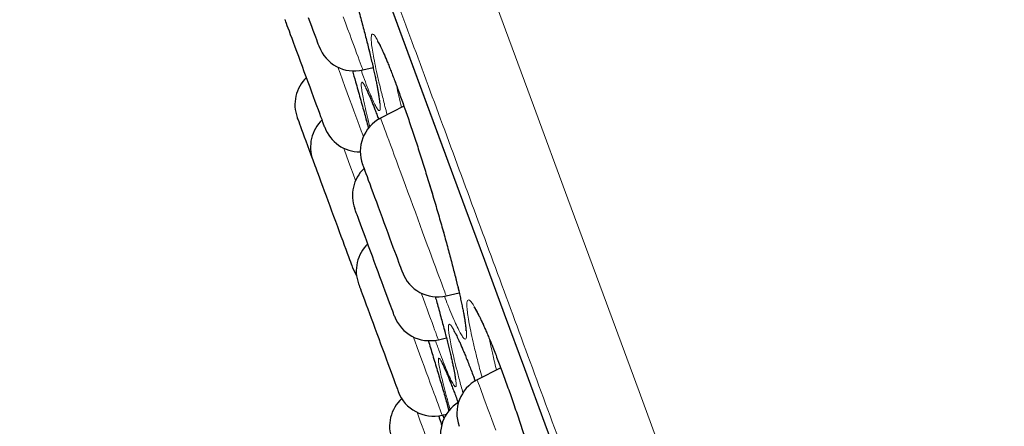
# Model space of a CAD drawing. Header units: millimetres. Extents: x 8 to 976, y 12 to 967.
# Tile 23 of 256: x 57.58 to 70.68, y 825.13 to 830.54. Entities that reach past the tile are written whole.
import ezdxf

# ---------------------------------------------------------------- set-up
doc = ezdxf.new("R2010")
doc.units = ezdxf.units.MM

msp = doc.modelspace()

# ---------------------------------------------------------------- linework, layer by layer
at = {"color": 7, "linetype": 'Continuous', "lineweight": 30}
for p, q in [((62.145, 829.873), (62.282, 829.905)), ((62.692, 829.39), (62.382, 829.23)), ((63.254, 826.866), (63.428, 826.907)), ((63.15, 826.282), (63.257, 826.307)), ((63.98, 825.908), (63.667, 825.747)), ((63.273, 825.403), (63.291, 825.337)), ((63.2, 825.279), (63.257, 825.292)), ((63.227, 825.235), (63.211, 825.281))]:
    msp.add_line(p, q, dxfattribs=at)
at = {"color": 252, "linetype": 'Continuous', "lineweight": 0}
for p, q in [((63.732, 825.78), (63.707, 825.871)), ((63.274, 825.399), (63.292, 825.337))]:
    msp.add_line(p, q, dxfattribs=at)
at = {"color": 252, "linetype": 'Continuous', "lineweight": 0, "flags": 128}
for points in [[(60.865, 839.026), (61.193, 838.139), (61.537, 837.205), (61.899, 836.226), (62.283, 835.184), (62.683, 834.1), (63.098, 832.975), (63.527, 831.812), (63.97, 830.612), (64.416, 829.4), (64.875, 828.158), (65.343, 826.888), (65.821, 825.592), (66.317, 824.249), (66.82, 822.884), (67.331, 821.499), (67.848, 820.099), (68.369, 818.685), (68.886, 817.285), (69.405, 815.877), (69.926, 814.465), (70.448, 813.049)], [(62.499, 830.774), (62.743, 830.113), (62.991, 829.439), (63.244, 828.754), (63.5, 828.058), (63.761, 827.352), (64.025, 826.635), (64.293, 825.909), (64.565, 825.173), (64.839, 824.429), (65.117, 823.677), (65.397, 822.917), (65.68, 822.15), (65.965, 821.377), (66.253, 820.598), (66.542, 819.813), (66.834, 819.023), (67.127, 818.228), (67.421, 817.43), (67.717, 816.629), (68.013, 815.825), (68.311, 815.018), (68.609, 814.21)], [(61.885, 830.579), (61.914, 830.498), (61.943, 830.421), (61.97, 830.347), (61.996, 830.278), (62.02, 830.213), (62.042, 830.152), (62.062, 830.097), (62.081, 830.048), (62.097, 830.004), (62.111, 829.966), (62.122, 829.934), (62.132, 829.909), (62.139, 829.89), (62.143, 829.878), (62.145, 829.873), (62.145, 829.873)], [(62.153, 828.985), (62.144, 829.01), (62.124, 829.064), (62.102, 829.123), (62.078, 829.187), (62.053, 829.256), (62.026, 829.329), (61.998, 829.406), (61.968, 829.486), (61.938, 829.568), (61.906, 829.653), (61.874, 829.74), (61.842, 829.828), (61.812, 829.91)], [(62.382, 829.23), (62.383, 829.229), (62.385, 829.222), (62.39, 829.209), (62.398, 829.188), (62.408, 829.161), (62.42, 829.128), (62.434, 829.089), (62.451, 829.043), (62.47, 828.992), (62.491, 828.936), (62.513, 828.874), (62.538, 828.808)], [(61.889, 828.832), (61.9, 828.805), (61.927, 828.73), (61.956, 828.652), (61.986, 828.571), (62.016, 828.488), (62.048, 828.402), (62.048, 828.401)], [(62.538, 828.808), (62.564, 828.737), (62.592, 828.663), (62.62, 828.584), (62.65, 828.503), (62.681, 828.419), (62.713, 828.334), (62.745, 828.246), (62.778, 828.157), (62.811, 828.068), (62.844, 827.978), (62.877, 827.889), (62.909, 827.801), (62.941, 827.715), (62.972, 827.63), (63.003, 827.547), (63.032, 827.468), (63.06, 827.392), (63.087, 827.319), (63.112, 827.251), (63.136, 827.187), (63.157, 827.128), (63.177, 827.075), (63.195, 827.027), (63.21, 826.985), (63.224, 826.949), (63.235, 826.919), (63.243, 826.896), (63.249, 826.879), (63.253, 826.869), (63.254, 826.866)], [(63.15, 826.282), (63.15, 826.282), (63.148, 826.288), (63.143, 826.3), (63.136, 826.319), (63.127, 826.344), (63.115, 826.376), (63.101, 826.414), (63.085, 826.459), (63.066, 826.509), (63.046, 826.564), (63.024, 826.624), (63, 826.69), (62.974, 826.76), (62.947, 826.833), (62.921, 826.903)], [(62.817, 826.319), (62.835, 826.268), (62.868, 826.18), (62.899, 826.094), (62.93, 826.01), (62.96, 825.929), (62.989, 825.851), (63.017, 825.776), (63.043, 825.705), (63.068, 825.638), (63.09, 825.576), (63.111, 825.52), (63.13, 825.468), (63.147, 825.423), (63.162, 825.383), (63.174, 825.349), (63.184, 825.322), (63.192, 825.301), (63.197, 825.287), (63.2, 825.28), (63.2, 825.279)], [(63.667, 825.747), (63.668, 825.745), (63.671, 825.736), (63.677, 825.72), (63.685, 825.698), (63.696, 825.669), (63.709, 825.634), (63.724, 825.592), (63.741, 825.545), (63.761, 825.492), (63.782, 825.434), (63.806, 825.371), (63.831, 825.304), (63.857, 825.232), (63.885, 825.156)], [(63.067, 824.774), (63.048, 824.824), (63.018, 824.906), (62.989, 824.985), (62.961, 825.06), (62.935, 825.132), (62.91, 825.2), (62.886, 825.263), (62.867, 825.316)], [(63.885, 825.156), (63.914, 825.077)]]:
    msp.add_lwpolyline(points, dxfattribs=at)
at = {"color": 7, "linetype": 'Continuous', "lineweight": 30, "flags": 128}
for points in [[(62.502, 830.761), (62.746, 830.1), (62.994, 829.428), (63.246, 828.743), (63.503, 828.048), (63.764, 827.341), (64.028, 826.625), (64.295, 825.899), (64.567, 825.164), (64.841, 824.421), (65.118, 823.669), (65.398, 822.91), (65.681, 822.144), (65.966, 821.371), (66.253, 820.592), (66.543, 819.807), (66.834, 819.018), (67.127, 818.224), (67.421, 817.427), (67.716, 816.626), (68.013, 815.822), (68.31, 815.016), (68.608, 814.209)], [(61.639, 829.109), (61.639, 829.11), (61.636, 829.117), (61.631, 829.131), (61.623, 829.151), (61.614, 829.178), (61.602, 829.211), (61.587, 829.249), (61.571, 829.293), (61.553, 829.342), (61.534, 829.395), (61.512, 829.452), (61.49, 829.513), (61.467, 829.577), (61.442, 829.643), (61.417, 829.71), (61.392, 829.779), (61.366, 829.848), (61.341, 829.917), (61.316, 829.985), (61.291, 830.052), (61.267, 830.117), (61.245, 830.178), (61.223, 830.237), (61.203, 830.292), (61.184, 830.342), (61.167, 830.387), (61.153, 830.428), (61.14, 830.462), (61.129, 830.491), (61.121, 830.513), (61.115, 830.529), (61.112, 830.539), (61.111, 830.542)], [(61.419, 830.571), (61.441, 830.512), (61.462, 830.456), (61.481, 830.404), (61.499, 830.356), (61.514, 830.314), (61.528, 830.277), (61.539, 830.247), (61.548, 830.222), (61.555, 830.204), (61.559, 830.192), (61.561, 830.187), (61.561, 830.186)], [(61.272, 829.238), (61.273, 829.234), (61.277, 829.224), (61.283, 829.208), (61.291, 829.185), (61.302, 829.155), (61.315, 829.12), (61.33, 829.08), (61.347, 829.034), (61.366, 828.983), (61.386, 828.928), (61.408, 828.869), (61.431, 828.807), (61.455, 828.743), (61.479, 828.676), (61.479, 828.675)], [(61.488, 828.651), (61.496, 828.629), (61.506, 828.602), (61.519, 828.569), (61.533, 828.529), (61.549, 828.485), (61.568, 828.436), (61.588, 828.382), (61.609, 828.324), (61.631, 828.263), (61.655, 828.199), (61.679, 828.133), (61.705, 828.065), (61.73, 827.996), (61.755, 827.927), (61.781, 827.858), (61.806, 827.79), (61.83, 827.723), (61.854, 827.659), (61.877, 827.598), (61.898, 827.54), (61.918, 827.486), (61.937, 827.436), (61.953, 827.391), (61.968, 827.351), (61.98, 827.317), (61.99, 827.29), (61.998, 827.268), (62.004, 827.253), (62.007, 827.244), (62.008, 827.242)], [(62.142, 828.613), (62.142, 828.613), (62.143, 828.609), (62.147, 828.599), (62.153, 828.582), (62.162, 828.559), (62.173, 828.53), (62.186, 828.494), (62.201, 828.453), (62.218, 828.407), (62.236, 828.357)], [(62.236, 828.357), (62.257, 828.301), (62.278, 828.243), (62.301, 828.18), (62.325, 828.116), (62.35, 828.049), (62.375, 827.981), (62.401, 827.911), (62.426, 827.842), (62.451, 827.774), (62.476, 827.706), (62.501, 827.64), (62.524, 827.577), (62.546, 827.516), (62.567, 827.46), (62.587, 827.407), (62.605, 827.359), (62.621, 827.315), (62.634, 827.278), (62.646, 827.246), (62.656, 827.22), (62.663, 827.2), (62.668, 827.187), (62.67, 827.18), (62.671, 827.18)], [(62.566, 826.596), (62.566, 826.596), (62.564, 826.602), (62.559, 826.615), (62.552, 826.634), (62.543, 826.66), (62.531, 826.692), (62.517, 826.729), (62.501, 826.772), (62.484, 826.82), (62.464, 826.872), (62.443, 826.929), (62.421, 826.989), (62.398, 827.053), (62.373, 827.118), (62.349, 827.186), (62.323, 827.254), (62.298, 827.324), (62.272, 827.393), (62.247, 827.461), (62.222, 827.528), (62.198, 827.593), (62.175, 827.655), (62.154, 827.714), (62.133, 827.77), (62.114, 827.821), (62.097, 827.867), (62.082, 827.908), (62.069, 827.944), (62.058, 827.973), (62.049, 827.997), (62.043, 828.014), (62.039, 828.025), (62.038, 828.028), (62.038, 828.028)], [(62.008, 827.242), (62.032, 827.187), (62.061, 827.138)], [(62.088, 827.025), (62.088, 827.025), (62.09, 827.019), (62.095, 827.006), (62.102, 826.987), (62.112, 826.961), (62.123, 826.929)], [(62.123, 826.929), (62.137, 826.892), (62.153, 826.849), (62.171, 826.801), (62.19, 826.748), (62.211, 826.692), (62.233, 826.632), (62.257, 826.568), (62.281, 826.503), (62.306, 826.435), (62.331, 826.367), (62.357, 826.297), (62.382, 826.228), (62.407, 826.16), (62.432, 826.093), (62.456, 826.028), (62.479, 825.966), (62.501, 825.907), (62.521, 825.851), (62.54, 825.8), (62.557, 825.754), (62.572, 825.713), (62.585, 825.677), (62.596, 825.648), (62.605, 825.624), (62.611, 825.607), (62.615, 825.596), (62.617, 825.592), (62.617, 825.592)]]:
    msp.add_lwpolyline(points, dxfattribs=at)
at = {"color": 7, "linetype": 'Continuous', "lineweight": 30}
for centre, radius, start, end in [((62.031, 830.359), 0.5, 200.2488, 283.2488), ((61.741, 829.411), 0.5, 133.827, 200.2488), ((61.949, 828.848), 0.5, 133.827, 200.2488), ((62.611, 828.786), 0.5, 117.2488, 200.2488), ((62.108, 829.282), 0.5, 200.2488, 270.1249), ((79.863, 835.44), 19.589, 200.203, 200.2791), ((62.507, 828.201), 0.5, 133.827, 200.2488), ((62.557, 827.198), 0.5, 133.827, 200.2488), ((63.14, 827.353), 0.5, 200.2488, 283.2488), ((63.035, 826.769), 0.5, 200.2488, 283.2488), ((63.896, 825.303), 0.5, 117.2488, 200.2488), ((63.086, 825.765), 0.5, 200.2488, 283.2488), ((63.001, 825.129), 0.5, 132.4497, 200.2488), ((63.679, 825.024), 0.5, 121.4076, 200.2488)]:
    msp.add_arc(centre, radius, start, end, dxfattribs=at)
at = {"color": 252, "linetype": 'Continuous', "lineweight": 0}
for points, knots in [([(81.023, 780.848), (81.021, 780.854), (81.017, 780.866), (80.982, 780.962), (80.925, 781.114), (80.846, 781.329), (80.745, 781.602), (80.624, 781.932), (80.481, 782.318), (80.318, 782.76), (80.133, 783.261), (79.927, 783.821), (79.698, 784.44), (79.45, 785.113), (79.182, 785.84), (78.896, 786.614), (78.594, 787.432), (78.277, 788.293), (77.943, 789.199), (77.59, 790.154), (77.22, 791.159), (76.832, 792.21), (76.43, 793.301), (76.013, 794.43), (75.587, 795.586), (75.151, 796.768), (74.706, 797.973), (74.252, 799.205), (73.785, 800.469), (73.308, 801.764), (72.819, 803.088), (72.324, 804.431), (71.823, 805.789), (71.32, 807.153), (70.816, 808.518), (70.313, 809.883), (69.807, 811.253), (69.298, 812.634), (68.785, 814.024), (68.271, 815.419), (67.758, 816.808), (67.248, 818.19), (66.746, 819.552), (66.251, 820.894), (65.765, 822.211), (65.285, 823.511), (64.81, 824.798), (64.341, 826.07), (63.879, 827.324), (63.427, 828.549), (62.986, 829.743), (62.56, 830.897), (62.15, 832.01), (61.755, 833.08), (61.375, 834.112), (61.007, 835.109), (60.652, 836.07), (60.312, 836.991), (59.99, 837.865), (59.686, 838.691), (59.401, 839.461), (59.138, 840.176), (58.895, 840.835), (58.671, 841.441), (58.466, 841.997), (58.28, 842.501), (58.115, 842.95), (57.971, 843.34), (57.849, 843.67), (57.749, 843.939), (57.673, 844.147), (57.618, 844.294), (57.584, 844.387), (57.58, 844.398), (57.578, 844.404)], [0, 0, 0, 0, 0.014, 0.028, 0.042, 0.056, 0.07, 0.08375, 0.0975, 0.11125, 0.125, 0.139, 0.153, 0.167, 0.181, 0.195, 0.20875, 0.2225, 0.23625, 0.25, 0.264, 0.278, 0.292, 0.306, 0.32, 0.33375, 0.3475, 0.36125, 0.375, 0.389, 0.403, 0.417, 0.431, 0.445, 0.45875, 0.4725, 0.48625, 0.5, 0.514, 0.528, 0.542, 0.556, 0.57, 0.58375, 0.5975, 0.61125, 0.625, 0.639, 0.653, 0.667, 0.681, 0.695, 0.70875, 0.7225, 0.73625, 0.75, 0.764, 0.778, 0.792, 0.806, 0.82, 0.83375, 0.8475, 0.86125, 0.875, 0.889, 0.903, 0.917, 0.931, 0.945, 0.95875, 0.9725, 0.98625, 1, 1, 1, 1]), ([(61.385, 832.294), (61.373, 832.34), (61.357, 832.398), (61.327, 832.518), (61.293, 832.654), (61.253, 832.824), (61.219, 832.976), (61.192, 833.107), (61.173, 833.216), (61.16, 833.303), (61.156, 833.364), (61.16, 833.4), (61.17, 833.41), (61.189, 833.395), (61.215, 833.353), (61.248, 833.287), (61.287, 833.197), (61.333, 833.083), (61.383, 832.949), (61.439, 832.794), (61.499, 832.621), (61.562, 832.432), (61.628, 832.23), (61.696, 832.018), (61.764, 831.797), (61.833, 831.57), (61.9, 831.341), (61.966, 831.112), (62.03, 830.887), (62.09, 830.667), (62.145, 830.462), (62.194, 830.272), (62.238, 830.094), (62.278, 829.926), (62.313, 829.772), (62.34, 829.639), (62.36, 829.528), (62.373, 829.44), (62.378, 829.377), (62.375, 829.339), (62.365, 829.327), (62.347, 829.341), (62.321, 829.38), (62.289, 829.445), (62.25, 829.533), (62.204, 829.646), (62.162, 829.758), (62.132, 829.84), (62.122, 829.869)], [0, 0, 0, 0, 0.0153302, 0.0192323, 0.0418513, 0.0645433, 0.0871641, 0.1097698, 0.1324482, 0.1550543, 0.1776162, 0.2002509, 0.2228144, 0.2453943, 0.2680472, 0.2906274, 0.3131111, 0.3356655, 0.3581484, 0.3806777, 0.4032788, 0.4258076, 0.4482826, 0.470828, 0.4933035, 0.5158427, 0.5384534, 0.5609918, 0.5835318, 0.6061434, 0.6286827, 0.6496401, 0.6705964, 0.6932813, 0.7160381, 0.7387197, 0.7613054, 0.7839619, 0.8065458, 0.829164, 0.8518544, 0.8744719, 0.8970126, 0.919625, 0.9421651, 0.9646917, 0.9872908, 1, 1, 1, 1]), ([(62.469, 829.275), (62.459, 829.313), (62.446, 829.363), (62.418, 829.474), (62.384, 829.608), (62.344, 829.777), (62.311, 829.928), (62.285, 830.058), (62.267, 830.166), (62.257, 830.251), (62.255, 830.311), (62.261, 830.345), (62.275, 830.355), (62.297, 830.338), (62.326, 830.296), (62.363, 830.23), (62.406, 830.138), (62.455, 830.025), (62.51, 829.89), (62.569, 829.734), (62.633, 829.561), (62.7, 829.372), (62.769, 829.17), (62.84, 828.958), (62.911, 828.738), (62.982, 828.512), (63.052, 828.284), (63.12, 828.056), (63.186, 827.831), (63.247, 827.613), (63.303, 827.409), (63.352, 827.22), (63.396, 827.043), (63.436, 826.877), (63.47, 826.724), (63.496, 826.592), (63.515, 826.483), (63.525, 826.396), (63.528, 826.334), (63.523, 826.297), (63.509, 826.286), (63.488, 826.3), (63.459, 826.341), (63.423, 826.406), (63.38, 826.495), (63.331, 826.609), (63.282, 826.73), (63.246, 826.823), (63.231, 826.863)], [0, 0, 0, 0, 0.0126997, 0.0164875, 0.0390567, 0.0616981, 0.0842683, 0.1068323, 0.1294691, 0.1520343, 0.1745648, 0.1971679, 0.2196998, 0.2422541, 0.2648814, 0.2874361, 0.309894, 0.3324229, 0.3548807, 0.3773767, 0.3999452, 0.4224416, 0.4448743, 0.4673787, 0.4898105, 0.5122984, 0.5348581, 0.5573457, 0.5798298, 0.6023869, 0.6248718, 0.6457649, 0.6666571, 0.6893038, 0.7120209, 0.7346639, 0.7572117, 0.7798301, 0.802376, 0.8249654, 0.8476269, 0.8702157, 0.8927313, 0.9153185, 0.9378333, 0.9603332, 0.9829038, 1, 1, 1, 1]), ([(62.239, 829.115), (62.236, 829.126), (62.219, 829.193), (62.193, 829.298), (62.164, 829.427), (62.142, 829.533), (62.128, 829.616), (62.123, 829.673), (62.125, 829.706), (62.135, 829.713), (62.153, 829.695), (62.178, 829.651), (62.211, 829.582), (62.251, 829.489), (62.297, 829.372), (62.333, 829.279), (62.355, 829.22), (62.357, 829.213)], [0, 0, 0, 0, 0.014809, 0.089906, 0.164961, 0.240256, 0.315311, 0.390228, 0.465385, 0.540306, 0.61531, 0.690556, 0.765562, 0.840272, 0.915218, 0.989924, 1, 1, 1, 1]), ([(62.593, 829.665), (62.603, 829.619), (62.623, 829.529), (62.649, 829.424), (62.661, 829.374)], [0, 0, 0, 0, 0.51374, 1, 1, 1, 1]), ([(62.192, 829.201), (62.201, 829.169), (62.211, 829.132), (62.22, 829.1), (62.221, 829.096)], [0, 0, 0, 0, 0.891409, 1, 1, 1, 1]), ([(63.109, 826.855), (63.119, 826.821), (63.147, 826.721), (63.189, 826.568), (63.236, 826.392), (63.279, 826.227), (63.316, 826.077), (63.345, 825.946), (63.367, 825.839), (63.382, 825.755), (63.388, 825.695), (63.387, 825.661), (63.377, 825.652), (63.36, 825.668), (63.335, 825.711), (63.302, 825.778), (63.263, 825.869), (63.217, 825.984), (63.166, 826.118), (63.128, 826.224), (63.109, 826.277)], [0, 0, 0, 0, 0.028751, 0.082142, 0.135534, 0.193342, 0.251332, 0.30913, 0.366682, 0.424415, 0.481964, 0.539613, 0.597447, 0.655096, 0.712559, 0.770205, 0.827666, 0.885118, 0.942753, 1, 1, 1, 1]), ([(63.707, 825.871), (63.705, 825.881), (63.685, 825.955), (63.652, 826.086), (63.612, 826.253), (63.579, 826.402), (63.555, 826.529), (63.538, 826.635), (63.53, 826.718), (63.53, 826.775), (63.538, 826.808), (63.555, 826.815), (63.58, 826.797), (63.613, 826.753), (63.653, 826.684), (63.7, 826.592), (63.753, 826.475), (63.797, 826.373), (63.825, 826.304), (63.832, 826.288)], [0, 0, 0, 0, 0.010154, 0.074785, 0.139622, 0.204255, 0.268893, 0.33374, 0.39838, 0.462949, 0.527724, 0.592297, 0.656958, 0.721827, 0.78649, 0.850882, 0.915478, 0.979868, 1, 1, 1, 1]), ([(63.339, 826.117), (63.337, 826.123), (63.326, 826.173), (63.309, 826.256), (63.292, 826.352), (63.283, 826.423), (63.283, 826.469), (63.291, 826.49), (63.308, 826.486), (63.332, 826.455), (63.364, 826.4), (63.404, 826.32), (63.45, 826.217), (63.503, 826.092), (63.561, 825.945), (63.608, 825.823), (63.636, 825.746), (63.642, 825.73)], [0, 0, 0, 0, 0.0103099, 0.0849421, 0.1598115, 0.2344455, 0.309007, 0.383809, 0.4583726, 0.5327743, 0.6074159, 0.6818214, 0.7563045, 0.8310233, 0.9055071, 0.979704, 1, 1, 1, 1]), ([(63.831, 826.288), (63.839, 826.247), (63.856, 826.161), (63.888, 826.023), (63.913, 825.921), (63.923, 825.879)], [0, 0, 0, 0, 0.33867, 0.727882, 1, 1, 1, 1]), ([(63.478, 825.572), (63.47, 825.603), (63.444, 825.695), (63.408, 825.833), (63.369, 825.987), (63.349, 826.074), (63.339, 826.117)], [0, 0, 0, 0, 0.143674, 0.42885, 0.714839, 1, 1, 1, 1]), ([(63.307, 825.353), (63.304, 825.362), (63.285, 825.43), (63.254, 825.542), (63.218, 825.683), (63.188, 825.802), (63.167, 825.897), (63.154, 825.97), (63.149, 826.018), (63.152, 826.041), (63.163, 826.038), (63.183, 826.009), (63.211, 825.955), (63.246, 825.877), (63.288, 825.776), (63.337, 825.65), (63.379, 825.539), (63.406, 825.464), (63.414, 825.444)], [0, 0, 0, 0, 0.011268, 0.079975, 0.148897, 0.217598, 0.286314, 0.355247, 0.423957, 0.492825, 0.561912, 0.630777, 0.699533, 0.768507, 0.83726, 0.905945, 0.974847, 1, 1, 1, 1])]:
    msp.add_open_spline(points, degree=3, knots=knots, dxfattribs=at)
at = {"color": 7, "linetype": 'Continuous', "lineweight": 30}
for points, knots in [([(61.224, 833.322), (61.224, 833.321), (61.225, 833.32), (61.229, 833.313), (61.236, 833.301), (61.246, 833.282), (61.258, 833.257), (61.272, 833.225), (61.289, 833.187), (61.308, 833.142), (61.328, 833.092), (61.35, 833.036), (61.373, 832.974), (61.397, 832.908), (61.423, 832.835), (61.451, 832.758), (61.479, 832.676), (61.509, 832.589), (61.54, 832.498), (61.571, 832.404), (61.603, 832.306), (61.635, 832.206), (61.668, 832.103), (61.701, 831.999), (61.734, 831.893), (61.767, 831.786), (61.8, 831.678), (61.832, 831.568), (61.865, 831.458), (61.898, 831.348), (61.93, 831.236), (61.962, 831.125), (61.993, 831.015), (62.024, 830.905), (62.054, 830.796), (62.083, 830.69), (62.111, 830.586), (62.138, 830.484), (62.164, 830.386), (62.188, 830.291), (62.211, 830.2), (62.233, 830.113), (62.253, 830.029), (62.272, 829.95), (62.289, 829.874), (62.305, 829.803), (62.319, 829.737), (62.331, 829.676), (62.342, 829.621), (62.35, 829.572), (62.357, 829.529), (62.362, 829.495), (62.365, 829.468), (62.367, 829.449), (62.368, 829.437), (62.368, 829.431), (62.368, 829.432), (62.368, 829.432)], [0, 0, 0, 0, 0.010713, 0.023035, 0.036972, 0.05237, 0.068956, 0.086414, 0.104455, 0.122848, 0.141421, 0.160054, 0.178669, 0.197625, 0.216808, 0.23618, 0.255703, 0.275343, 0.295065, 0.314833, 0.334611, 0.354363, 0.374065, 0.393688, 0.413223, 0.432655, 0.451954, 0.471325, 0.490796, 0.510357, 0.53, 0.549706, 0.569459, 0.58924, 0.609022, 0.62878, 0.648496, 0.66815, 0.687724, 0.707211, 0.72656, 0.745874, 0.765265, 0.784716, 0.804208, 0.823713, 0.843189, 0.862592, 0.881865, 0.900942, 0.919728, 0.938088, 0.95405, 0.968942, 0.98246, 0.99439, 1, 1, 1, 1]), ([(62.338, 830.259), (62.338, 830.259), (62.338, 830.259), (62.341, 830.255), (62.346, 830.247), (62.355, 830.232), (62.367, 830.211), (62.381, 830.183), (62.397, 830.149), (62.416, 830.109), (62.437, 830.062), (62.459, 830.01), (62.483, 829.952), (62.508, 829.889), (62.535, 829.82), (62.563, 829.746), (62.593, 829.667), (62.623, 829.583), (62.655, 829.495), (62.688, 829.403), (62.721, 829.308), (62.755, 829.21), (62.789, 829.109), (62.823, 829.006), (62.858, 828.901), (62.892, 828.795), (62.926, 828.688), (62.96, 828.58), (62.994, 828.471), (63.028, 828.361), (63.062, 828.25), (63.095, 828.14), (63.127, 828.029), (63.159, 827.919), (63.191, 827.811), (63.221, 827.704), (63.25, 827.599), (63.278, 827.496), (63.305, 827.397), (63.33, 827.3), (63.354, 827.208), (63.377, 827.119), (63.398, 827.034), (63.417, 826.952), (63.435, 826.875), (63.451, 826.802), (63.466, 826.734), (63.479, 826.671), (63.49, 826.613), (63.499, 826.562), (63.506, 826.516), (63.511, 826.478), (63.515, 826.448), (63.517, 826.426), (63.517, 826.412), (63.517, 826.403), (63.517, 826.403), (63.517, 826.402)], [0, 0, 0, 0, 0.004499, 0.016075, 0.029187, 0.043785, 0.059687, 0.076627, 0.09432, 0.112513, 0.131003, 0.149639, 0.168215, 0.187054, 0.206162, 0.225493, 0.245011, 0.264673, 0.284443, 0.304285, 0.324166, 0.344042, 0.363882, 0.383661, 0.403362, 0.422964, 0.442446, 0.461825, 0.481336, 0.500945, 0.520646, 0.540421, 0.560255, 0.58013, 0.600022, 0.619905, 0.639757, 0.659553, 0.679279, 0.698919, 0.718457, 0.737864, 0.757298, 0.776797, 0.796346, 0.815917, 0.835471, 0.854963, 0.874342, 0.893539, 0.912465, 0.931, 0.948975, 0.96419, 0.978167, 0.990684, 1, 1, 1, 1]), ([(62.006, 829.861), (62.02, 829.813), (62.056, 829.689), (62.11, 829.497), (62.159, 829.325), (62.184, 829.23), (62.192, 829.201)], [0, 0, 0, 0, 0.209231, 0.53245, 0.854666, 1, 1, 1, 1]), ([(62.182, 829.632), (62.182, 829.632), (62.181, 829.632), (62.184, 829.629), (62.188, 829.621), (62.196, 829.607), (62.206, 829.587), (62.218, 829.56), (62.233, 829.526), (62.25, 829.486), (62.269, 829.44), (62.29, 829.388), (62.312, 829.33), (62.335, 829.272), (62.35, 829.231), (62.357, 829.212)], [0, 0, 0, 0, 0.013366, 0.068512, 0.132214, 0.204253, 0.283555, 0.368526, 0.45748, 0.548979, 0.641929, 0.735537, 0.829214, 0.922753, 1, 1, 1, 1]), ([(62.191, 829.204), (62.2, 829.173), (62.21, 829.136), (62.22, 829.101), (62.221, 829.096)], [0, 0, 0, 0, 0.854693, 1, 1, 1, 1]), ([(63.109, 826.856), (63.116, 826.83), (63.133, 826.771), (63.157, 826.682), (63.183, 826.588), (63.207, 826.498), (63.23, 826.412), (63.252, 826.329), (63.272, 826.251), (63.29, 826.176), (63.307, 826.107), (63.323, 826.042), (63.336, 825.982), (63.348, 825.928), (63.357, 825.881), (63.365, 825.839), (63.371, 825.806), (63.375, 825.78), (63.377, 825.762), (63.378, 825.751), (63.378, 825.746), (63.378, 825.747), (63.378, 825.747)], [0, 0, 0, 0, 0.043299, 0.100076, 0.156595, 0.212727, 0.268722, 0.324947, 0.381358, 0.437898, 0.494496, 0.551024, 0.60736, 0.663344, 0.718779, 0.773383, 0.826765, 0.873069, 0.916099, 0.954874, 0.988693, 1, 1, 1, 1]), ([(63.625, 826.715), (63.625, 826.715), (63.625, 826.715), (63.628, 826.71), (63.635, 826.701), (63.645, 826.686), (63.657, 826.664), (63.673, 826.636), (63.691, 826.602), (63.711, 826.561), (63.733, 826.514), (63.757, 826.461), (63.782, 826.403), (63.809, 826.341), (63.827, 826.296), (63.837, 826.274)], [0, 0, 0, 0, 0.029704, 0.086929, 0.151214, 0.222279, 0.299274, 0.381009, 0.466212, 0.553748, 0.642683, 0.732335, 0.822196, 0.912254, 1, 1, 1, 1]), ([(63.355, 826.403), (63.355, 826.403), (63.356, 826.403), (63.359, 826.398), (63.365, 826.387), (63.375, 826.37), (63.387, 826.347), (63.402, 826.318), (63.419, 826.281), (63.439, 826.238), (63.46, 826.188), (63.484, 826.132), (63.509, 826.071), (63.536, 826.004), (63.564, 825.932), (63.594, 825.856), (63.62, 825.788), (63.636, 825.745), (63.642, 825.729)], [0, 0, 0, 0, 0.028246, 0.072684, 0.123402, 0.178157, 0.238306, 0.302742, 0.370507, 0.440755, 0.512803, 0.586122, 0.660291, 0.73495, 0.809833, 0.884641, 0.959165, 1, 1, 1, 1]), ([(63.016, 826.27), (63.036, 826.205), (63.077, 826.069), (63.136, 825.872), (63.194, 825.675), (63.241, 825.516), (63.265, 825.428), (63.274, 825.399)], [0, 0, 0, 0, 0.205531, 0.426502, 0.647472, 0.881001, 1, 1, 1, 1]), ([(63.832, 826.288), (63.846, 826.253), (63.882, 826.167), (63.943, 826.009), (64.013, 825.82), (64.086, 825.618), (64.16, 825.406), (64.235, 825.186), (64.309, 824.961), (64.382, 824.733), (64.452, 824.507), (64.519, 824.284), (64.582, 824.067), (64.639, 823.864), (64.689, 823.678), (64.73, 823.519), (64.751, 823.428), (64.761, 823.388)], [0, 0, 0, 0, 0.048219, 0.118544, 0.188642, 0.258517, 0.328612, 0.398487, 0.468503, 0.538745, 0.608759, 0.678745, 0.748957, 0.818944, 0.883933, 0.948921, 1, 1, 1, 1]), ([(63.2, 825.966), (63.2, 825.966), (63.2, 825.967), (63.202, 825.964), (63.206, 825.957), (63.213, 825.944), (63.222, 825.925), (63.234, 825.899), (63.248, 825.867), (63.265, 825.828), (63.284, 825.783), (63.304, 825.732), (63.327, 825.674), (63.351, 825.612), (63.377, 825.543), (63.398, 825.487), (63.41, 825.452), (63.413, 825.443)], [0, 0, 0, 0, 0.004491, 0.051681, 0.106615, 0.169099, 0.238066, 0.31194, 0.389094, 0.468205, 0.548254, 0.630645, 0.714461, 0.799385, 0.88516, 0.971562, 1, 1, 1, 1]), ([(63.153, 825.273), (63.157, 825.259), (63.171, 825.216), (63.186, 825.171), (63.196, 825.14)], [0, 0, 0, 0, 0.323493, 1, 1, 1, 1])]:
    msp.add_open_spline(points, degree=3, knots=knots, dxfattribs=at)

doc.saveas('drawing.dxf')
